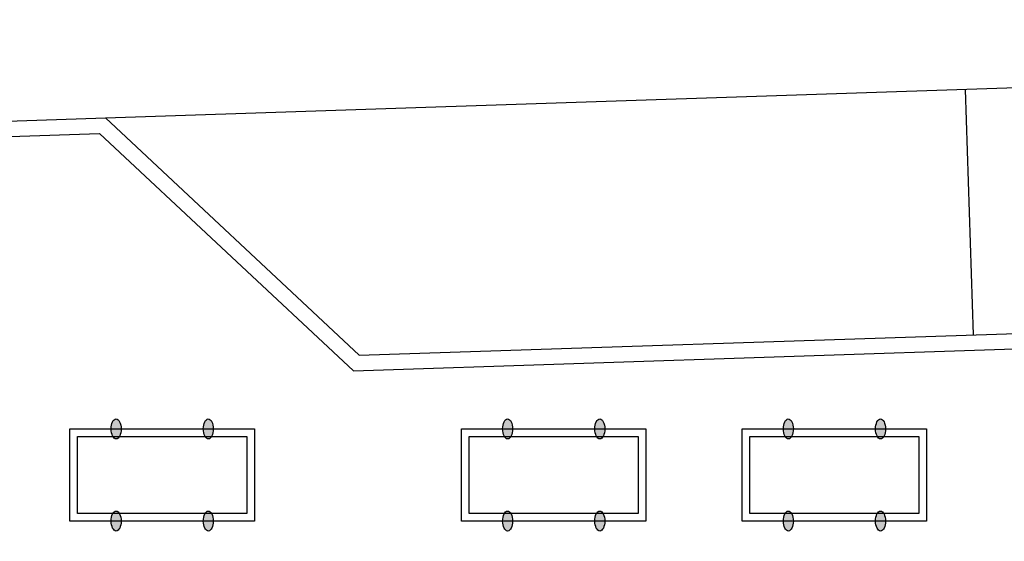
# Model space of a CAD drawing. Header units: feet. Extents: x 0 to 152508, y 0 to 59434.
# Tile 73 of 78: x 152356 to 152388, y 59297 to 59314. Entities that reach past the tile are written whole.
import ezdxf
from ezdxf import colors
from ezdxf.entities.mleader import LeaderData, LeaderLine
from ezdxf.math import Vec2, Vec3

# ---------------------------------------------------------------- set-up
doc = ezdxf.new("R2010")
doc.units = ezdxf.units.FT
doc.header["$LTSCALE"] = 0.1
doc.header["$MEASUREMENT"] = 0
for name, color, linetype, lineweight in [('Bridge plan$0$BR_P_Rail_Object', 251, 'Continuous', 30), ('Bridge plan$0$BR_P_Slab_Object', 2, 'Continuous', 30), ('Bridge plan$0$MT_P_Dotted_Line', 252, 'Continuous', 13), ('Bridge plan$0$new FSB deck grid - PV_P_Curb', 1, 'Continuous', 13), ('Bridge plan$0$PM_P_Parking_Lot_Stall', 252, 'Continuous', 30), ('Bridge plan$0$PV_P_EOP_Br', 252, 'Continuous', 30), ('Bridge plan$0$VG_P_Cells', 252, 'Continuous', 13)]:
    doc.layers.add(name, color=color, linetype=linetype, lineweight=lineweight)
doc.layers.add('Trellis Base$0$L-ANNO-NOTE', color=30, linetype='Continuous')
doc.styles.add('Trellis Base$0$ARIAL', font='arial.ttf', dxfattribs={"width": 0.9})

# ---------------------------------------------------------------- blocks, each defined once
blk = doc.blocks.new('Bridge plan')
at = {"layer": 'Bridge plan$0$BR_P_Rail_Object', "lineweight": -3}
h = blk.add_hatch(color=256, dxfattribs=at)
edge = h.paths.add_edge_path()
edge.add_ellipse((1828098.328, 711501.477), major_axis=(-0.001, 0.325), ratio=0.5, start_angle=0, end_angle=360)
h = blk.add_hatch(color=256, dxfattribs=at)
edge = h.paths.add_edge_path()
edge.add_ellipse((1828101.328, 711501.477), major_axis=(-0.001, 0.325), ratio=0.5, start_angle=0, end_angle=360)
h = blk.add_hatch(color=256, dxfattribs=at)
edge = h.paths.add_edge_path()
edge.add_ellipse((1828111.068, 711501.477), major_axis=(-0.001, 0.325), ratio=0.5, start_angle=0, end_angle=360)
h = blk.add_hatch(color=256, dxfattribs=at)
edge = h.paths.add_edge_path()
edge.add_ellipse((1828114.068, 711501.477), major_axis=(-0.001, 0.325), ratio=0.5, start_angle=0, end_angle=360)
h = blk.add_hatch(color=256, dxfattribs=at)
edge = h.paths.add_edge_path()
edge.add_ellipse((1828120.203, 711501.477), major_axis=(-0.001, 0.325), ratio=0.5, start_angle=0, end_angle=360)
h = blk.add_hatch(color=256, dxfattribs=at)
edge = h.paths.add_edge_path()
edge.add_ellipse((1828123.203, 711501.477), major_axis=(-0.001, 0.325), ratio=0.5, start_angle=0, end_angle=360)
h = blk.add_hatch(color=256, dxfattribs=at)
edge = h.paths.add_edge_path()
edge.add_ellipse((1828098.328, 711498.477), major_axis=(-0.001, 0.325), ratio=0.5, start_angle=0, end_angle=360)
h = blk.add_hatch(color=256, dxfattribs=at)
edge = h.paths.add_edge_path()
edge.add_ellipse((1828101.328, 711498.477), major_axis=(-0.001, 0.325), ratio=0.5, start_angle=0, end_angle=360)
h = blk.add_hatch(color=256, dxfattribs=at)
edge = h.paths.add_edge_path()
edge.add_ellipse((1828111.068, 711498.477), major_axis=(-0.001, 0.325), ratio=0.5, start_angle=0, end_angle=360)
h = blk.add_hatch(color=256, dxfattribs=at)
edge = h.paths.add_edge_path()
edge.add_ellipse((1828114.068, 711498.477), major_axis=(-0.001, 0.325), ratio=0.5, start_angle=0, end_angle=360)
h = blk.add_hatch(color=256, dxfattribs=at)
edge = h.paths.add_edge_path()
edge.add_ellipse((1828120.203, 711498.477), major_axis=(-0.001, 0.325), ratio=0.5, start_angle=0, end_angle=360)
h = blk.add_hatch(color=256, dxfattribs=at)
edge = h.paths.add_edge_path()
edge.add_ellipse((1828123.203, 711498.477), major_axis=(-0.001, 0.325), ratio=0.5, start_angle=0, end_angle=360)
for centre in [(1828098.328, 711501.477), (1828101.328, 711501.477), (1828111.068, 711501.477), (1828114.068, 711501.477), (1828120.203, 711501.477), (1828123.203, 711501.477), (1828098.328, 711498.477), (1828101.328, 711498.477), (1828111.068, 711498.477), (1828114.068, 711498.477), (1828120.203, 711498.477), (1828123.203, 711498.477)]:
    blk.add_ellipse(centre, major_axis=(-0.001, 0.325), ratio=0.5, dxfattribs=at)
at = {"layer": 'Bridge plan$0$BR_P_Slab_Object', "lineweight": -3}
for p, q in [((1828089.004, 711511.305), (1828097.979, 711511.604)), ((1828097.979, 711511.604), (1828106.241, 711503.875)), ((1828106.241, 711503.875), (1828170.354, 711506.012))]:
    blk.add_line(p, q, dxfattribs=at)
at = {"layer": 'Bridge plan$0$MT_P_Dotted_Line', "lineweight": -3}
blk.add_line((1828097.979, 711511.604), (1828178.083, 711514.274), dxfattribs=at)
at = {"layer": 'Bridge plan$0$new FSB deck grid - PV_P_Curb', "lineweight": -3, "flags": 128}
blk.add_lwpolyline([(1828055.54, 711471.004), (1828055.679, 711477.107, -0.397907), (1828089.021, 711510.805), (1828097.789, 711511.097), (1828106.051, 711503.368), (1828170.578, 711505.519), (1828178.307, 711513.781), (1828178.673, 711513.793, -0.429449), (1828209.15, 711483.766, -0.037112), (1828208.746, 711479.412), (1828207.967, 711474.785)], format="xyb", dxfattribs=at)
at = {"layer": 'Bridge plan$0$PM_P_Parking_Lot_Stall', "lineweight": -3}
blk.add_line((1828126.23, 711504.541), (1828125.964, 711512.537), dxfattribs=at)
at = {"layer": 'Bridge plan$0$PV_P_EOP_Br', "lineweight": -3}
for p, q in [((1828089.004, 711511.305), (1828097.979, 711511.604)), ((1828097.979, 711511.604), (1828106.241, 711503.875)), ((1828106.241, 711503.875), (1828170.354, 711506.012))]:
    blk.add_line(p, q, dxfattribs=at)
at = {"layer": 'Bridge plan$0$VG_P_Cells', "lineweight": -3, "flags": 128}
for points in [[(1828102.826, 711501.477), (1828102.826, 711498.477), (1828096.826, 711498.477), (1828096.826, 711501.477)], [(1828115.566, 711501.477), (1828115.566, 711498.477), (1828109.566, 711498.477), (1828109.566, 711501.477)], [(1828124.701, 711501.477), (1828124.701, 711498.477), (1828118.701, 711498.477), (1828118.701, 711501.477)], [(1828102.576, 711501.227), (1828102.576, 711498.727), (1828097.076, 711498.727), (1828097.076, 711501.227)], [(1828115.316, 711501.227), (1828115.316, 711498.727), (1828109.816, 711498.727), (1828109.816, 711501.227)], [(1828124.451, 711501.227), (1828124.451, 711498.727), (1828118.951, 711498.727), (1828118.951, 711501.227)]]:
    blk.add_lwpolyline(points, close=True, dxfattribs=at)
blk = doc.blocks.new('Trellis Base')
blk.add_blockref('Bridge plan', (-1675739.063, -652201.263))
at = {"layer": 'Trellis Base$0$L-ANNO-NOTE'}
ml = blk.add_multileader_mtext('Standard', dxfattribs=at)
ml.set_content('W. LIVINGSTON AVENUE', color=11, style='Trellis Base$0$ARIAL')
ml.set_leader_properties()
ml.build(insert=Vec2(0, 0))
ml.multileader.update_dxf_attribs({"has_dogleg": 0, "dogleg_length": 0.36, "arrow_head_size": 1.25, "scale": 10})
ctx = ml.context
ctx.base_point, ctx.scale, ctx.char_height, ctx.arrow_head_size, ctx.landing_gap_size, ctx.plane_origin, ctx.plane_x_axis, ctx.plane_y_axis = Vec3(152493.433, 59387.87), 10, 1.25, 1.25, 0.5, Vec3(152496.482, 59382.314), Vec3(0.234739, 0.972058), Vec3(-0.972058, 0.234739)
notes = []
notes.append((ctx, [(0, (0, 0, 0), (0, 0), (1, 0), 1, [])]))
ctx.mtext.insert, ctx.mtext.text_direction, ctx.mtext.rotation, ctx.mtext.flow_direction = Vec3(152492.933, 59388.505), Vec3(0.234739, 0.972058), 1.333846, 5
ml = blk.add_multileader_mtext('Standard', dxfattribs=at)
ml.set_content('S. FRONT STREET', color=11, style='Trellis Base$0$ARIAL')
ml.set_leader_properties()
ml.build(insert=Vec2(0, 0))
ml.multileader.update_dxf_attribs({"has_dogleg": 0, "dogleg_length": 0.36, "arrow_head_size": 1.25, "scale": 10})
ctx = ml.context
ctx.base_point, ctx.scale, ctx.char_height, ctx.arrow_head_size, ctx.landing_gap_size, ctx.plane_origin = Vec3(152391.698, 59316.602), 10, 1.25, 1.25, 0.5, Vec3(152387.013, 59312.335)
notes.append((ctx, [(0, (0, 0, 0), (0, 0), (1, 0), 1, [])]))
ctx.mtext.insert, ctx.mtext.flow_direction = Vec3(152392.198, 59317.238), 5
for ctx, leaders in notes:
    for number, flags, end, landing, length, lines in leaders:
        leader = LeaderData()
        leader.index, (leader.has_last_leader_line, leader.has_dogleg_vector, leader.attachment_direction) = number, flags
        leader.last_leader_point, leader.dogleg_vector, leader.dogleg_length = Vec3(end), Vec3(landing), length
        for number, points, colour, breaks in lines:
            line = LeaderLine()
            line.index, line.vertices, line.color, line.breaks = number, Vec3.list(points), colors.encode_raw_color(colour), breaks
            leader.lines.append(line)
        ctx.leaders.append(leader)

msp = doc.modelspace()

# ---------------------------------------------------------------- block references
msp.add_blockref('Trellis Base', (0, 0))

doc.saveas('drawing.dxf')
